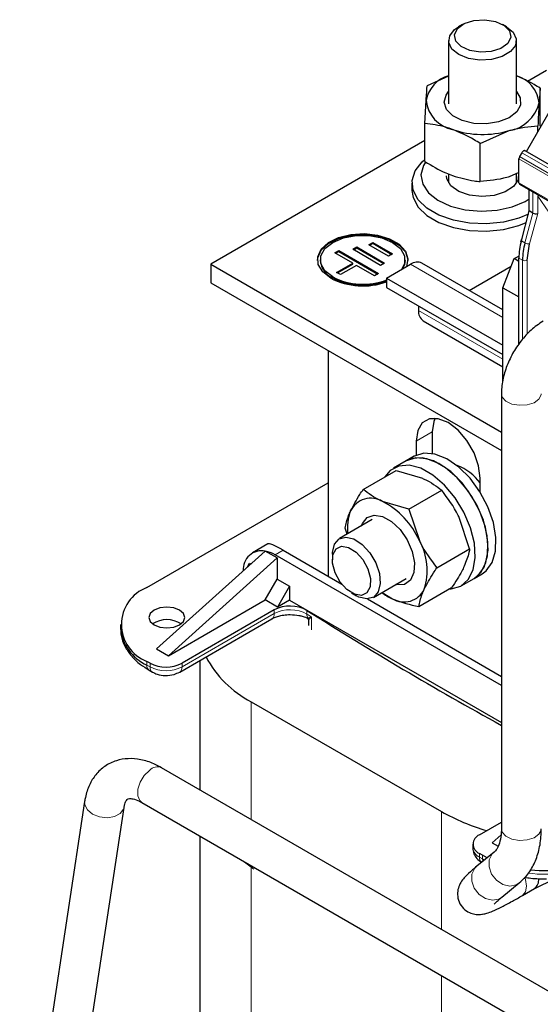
# Model space of a CAD drawing. Header units: millimetres. Extents: x 5 to 418, y 2 to 292.
# Tile 30 of 37: x 321 to 339, y 116 to 151. Entities that reach past the tile are written whole.
import ezdxf

# ---------------------------------------------------------------- set-up
doc = ezdxf.new("R2010")
doc.units = ezdxf.units.MM

msp = doc.modelspace()

# ---------------------------------------------------------------- linework, layer by layer
at = {"color": 7, "linetype": 'Continuous', "lineweight": 25}
for p, q in [((336.4135, 151.123), (336.2721, 151.0413)), ((337.9694, 151.0413), (337.828, 151.123)), ((338.6719, 146.6303), (341.1719, 150.9604)), ((335.9207, 150.5515), (335.9207, 148.3113)), ((338.3207, 148.3113), (338.3207, 150.5515)), ((339.3835, 149.4959), (338.7136, 149.1092)), ((335.9207, 149.2956), (335.1636, 148.9479)), ((339.161, 148.8648), (339.1195, 148.3445)), ((339.161, 147.5235), (339.161, 148.8648)), ((335.0805, 147.6156), (335.122, 148.4276)), ((335.0805, 146.2742), (335.0805, 147.6156)), ((337.0377, 146.9079), (338.0578, 147.366)), ((339.0779, 147.3335), (339.0779, 147.5325)), ((335.0805, 147.0118), (327.5041, 142.638)), ((337.0377, 145.5665), (337.0377, 146.9079)), ((341.9977, 144.7103), (338.6319, 146.6534)), ((334.9858, 146.2627), (335.0805, 146.3459)), ((338.4077, 145.5217), (338.4077, 146.363)), ((338.5119, 146.5841), (338.4325, 146.4467)), ((335.9207, 145.83), (335.9207, 145.516)), ((338.4077, 145.8901), (338.0578, 145.733)), ((338.3207, 145.516), (338.3207, 145.8511)), ((334.6207, 145.5118), (334.6207, 145.2505)), ((338.4325, 145.4668), (341.7984, 143.5238)), ((338.7754, 144.5255), (338.7754, 145.2689)), ((338.493, 143.4665), (338.7754, 144.5255)), ((338.9027, 144.4521), (338.7754, 144.5255)), ((338.4754, 143.443), (338.5116, 143.5362)), ((332.5257, 143.1691), (332.6673, 143.2506)), ((333.5139, 142.5966), (332.5257, 143.1691)), ((332.554, 143.1527), (332.6673, 143.2179)), ((332.6673, 143.2506), (333.6556, 142.6781)), ((332.6673, 143.2179), (332.6673, 143.2506)), ((332.6673, 143.2179), (333.6273, 142.6618)), ((333.0918, 143.3318), (333.2335, 143.4133)), ((333.7977, 142.9229), (333.0918, 143.3318)), ((333.1201, 143.3154), (333.2335, 143.3806)), ((333.2335, 143.4133), (333.9394, 143.0044)), ((333.2335, 143.3806), (333.2335, 143.4133)), ((333.2335, 143.3806), (333.9111, 142.9881)), ((338.4754, 143.443), (338.4853, 143.4372)), ((338.4845, 143.4341), (338.4754, 143.443)), ((338.7047, 142.7852), (338.7848, 143.3566)), ((331.3781, 142.8013), (331.3781, 142.7687)), ((331.8889, 143.0472), (332.0306, 143.1287)), ((332.5242, 142.6792), (331.8889, 143.0472)), ((331.9172, 143.0309), (332.0306, 143.0961)), ((332.0306, 143.1287), (333.4423, 142.3109)), ((332.0306, 143.0961), (332.0306, 143.1287)), ((332.0306, 143.0961), (333.414, 142.2946)), ((333.9394, 143.0044), (333.7977, 142.9229)), ((334.3781, 142.7687), (334.3781, 142.8013)), ((337.842, 141.8105), (338.241, 142.8389)), ((338.241, 142.8389), (338.4088, 142.9249)), ((338.4077, 142.7426), (338.241, 142.8389)), ((338.4077, 139.812), (338.4077, 142.8587)), ((327.5041, 142.638), (327.5041, 141.9848)), ((327.5041, 142.638), (337.7865, 136.7021)), ((331.9575, 142.3532), (332.5242, 142.6792)), ((331.9858, 142.3368), (332.5242, 142.6466)), ((332.6654, 142.5974), (332.0987, 142.2714)), ((332.5242, 142.6466), (332.5242, 142.6792)), ((333.3006, 142.2294), (332.6654, 142.5974)), ((333.6556, 142.6781), (333.5139, 142.5966)), ((333.7266, 142.1486), (334.5752, 142.6384)), ((337.842, 141.023), (334.9751, 142.678)), ((336.6482, 141.7122), (338.1374, 142.5719)), ((332.0987, 142.2714), (331.9575, 142.3532)), ((333.4423, 142.3109), (333.3006, 142.2294)), ((333.7266, 142.1486), (337.842, 139.7728)), ((333.7266, 142.1486), (333.7266, 141.822)), ((327.5041, 141.9848), (337.7865, 136.0489)), ((333.7266, 141.822), (337.842, 139.4462)), ((337.842, 141.8105), (338.4077, 141.4839)), ((337.842, 138.4665), (337.842, 141.8105)), ((334.858, 141.1688), (334.858, 141.0053)), ((335.0237, 140.6391), (337.842, 139.0121)), ((331.6619, 139.5846), (331.6619, 131.5983)), ((337.7865, 138.0565), (337.7865, 122.6661)), ((335.3388, 136.7101), (335.3388, 135.9449)), ((334.7732, 136.3835), (334.7732, 135.8845)), ((334.7046, 135.8492), (334.4218, 135.6859)), ((334.4218, 135.6859), (333.9692, 135.4247)), ((332.8968, 134.6755), (334.0584, 135.3461)), ((334.0584, 135.3461), (334.995, 135.0673)), ((325.2414, 131.2062), (331.6619, 134.9127)), ((337.0359, 134.5782), (337.0359, 135.0773)), ((334.5174, 133.9722), (335.679, 134.6427)), ((334.5174, 133.9722), (333.5808, 134.2509)), ((334.5174, 133.9722), (334.8833, 132.8628)), ((333.2197, 133.6064), (332.0557, 132.9344)), ((336.6634, 132.5699), (336.2975, 133.6792)), ((332.3291, 133.0923), (332.2607, 133.306)), ((329.5187, 132.7472), (328.981, 132.4368)), ((329.4274, 132.4963), (325.5808, 129.0346)), ((329.4274, 132.4962), (329.4277, 132.4962)), ((329.8517, 132.2514), (329.4277, 132.4962)), ((337.7865, 127.736), (329.781, 132.3576)), ((330.0638, 132.5208), (332.1375, 131.3237)), ((331.8071, 132.385), (331.8071, 132.1846)), ((335.5018, 131.8993), (336.6634, 132.5699)), ((329.8517, 132.2514), (326.005, 128.7896)), ((328.7995, 131.9313), (328.8759, 132.0635)), ((328.8759, 132.0635), (328.9189, 132.0387)), ((329.8517, 132.2514), (329.8517, 131.5002)), ((336.8216, 131.5289), (337.1044, 131.6922)), ((329.4274, 130.7653), (329.8517, 131.5002)), ((329.8517, 131.5002), (330.2901, 131.2471)), ((333.2556, 130.8559), (334.4196, 131.5279)), ((336.369, 131.2676), (336.8216, 131.5289)), ((330.2901, 131.2471), (329.8658, 130.5123)), ((330.2901, 131.2471), (330.2901, 130.7572)), ((332.482, 131.0156), (332.6555, 130.9154)), ((333.565, 131.0345), (333.929, 130.8086)), ((334.8656, 130.5298), (336.0272, 131.2004)), ((326.005, 128.7896), (329.4274, 130.7653)), ((329.8658, 130.5123), (329.4274, 130.7653)), ((330.2901, 130.7572), (329.8658, 130.5123)), ((330.2901, 130.7572), (337.7865, 126.4296)), ((333.0451, 130.7998), (337.7865, 128.0626)), ((329.7487, 130.412), (326.4859, 128.5284)), ((326.403, 128.2146), (329.6659, 130.0982)), ((330.9243, 130.1275), (330.9428, 130.1271)), ((330.9579, 130.0575), (330.9579, 129.8651)), ((324.3041, 129.8999), (324.3041, 129.7693)), ((325.5808, 129.0346), (326.005, 128.7896)), ((325.3545, 128.5284), (325.2414, 128.5937)), ((327.1165, 128.6265), (327.1165, 124.0458)), ((325.3242, 128.2799), (325.4374, 128.2146)), ((328.9325, 127.1649), (335.6641, 123.2788)), ((345.4923, 113.4377), (325.7646, 124.8263)), ((323.0382, 123.6404), (320.7406, 108.5154)), ((322.1366, 108.3034), (324.4342, 123.4284)), ((325.0586, 123.6034), (344.7864, 112.2149)), ((337.0076, 122.4543), (337.7865, 122.904)), ((327.1165, 122.4155), (327.1165, 101.6721)), ((337.4602, 122.1767), (337.7759, 122.4609)), ((336.7733, 122.1277), (336.7733, 121.9971)), ((337.4602, 122.1767), (337.6685, 122.0564)), ((337.5262, 121.8467), (336.9132, 121.3446)), ((337.1207, 121.7359), (337.0076, 121.8012)), ((337.2837, 121.6481), (337.1207, 121.7359)), ((338.9474, 120.5509), (339.6958, 120.9142)), ((337.808, 120.2523), (338.421, 120.7545)), ((338.5344, 120.312), (338.9586, 120.557))]:
    msp.add_line(p, q, dxfattribs=at)
at = {"color": 7, "linetype": 'Continuous', "lineweight": 18}
for p, q in [((341.7735, 144.42), (338.4077, 146.363)), ((341.7984, 144.5036), (338.4325, 146.4467)), ((338.5119, 146.5841), (341.8777, 144.6411)), ((338.4077, 145.5217), (341.7735, 143.5787)), ((338.9027, 145.1954), (338.9027, 144.4521)), ((339.0724, 144.4348), (339.0724, 145.0448)), ((339.0724, 145.0448), (339.7302, 144.1088)), ((338.9027, 144.4521), (338.6202, 143.393)), ((338.7848, 143.3566), (339.0724, 144.4348)), ((338.6202, 143.393), (338.493, 143.4665)), ((338.4077, 142.8587), (338.535, 142.7852)), ((334.5752, 142.6384), (337.842, 140.7525)), ((338.535, 139.9743), (338.535, 142.7852)), ((338.7047, 140.1723), (338.7047, 142.7852)), ((334.858, 141.0053), (337.842, 139.2827)), ((334.7732, 136.3835), (335.3388, 136.7101)), ((329.781, 132.3576), (330.0638, 132.5208)), ((326.4859, 128.3977), (329.7487, 130.2814)), ((329.7487, 130.2814), (329.7487, 130.412)), ((330.9058, 130.3965), (330.9058, 130.2658)), ((330.9428, 130.1271), (331.0627, 130.1666)), ((331.0627, 130.1666), (330.9689, 130.079)), ((331.0627, 130.1666), (331.0627, 129.7093)), ((325.2414, 128.4631), (325.2414, 128.5937)), ((325.3545, 128.5284), (325.3545, 128.3977)), ((326.4859, 128.3977), (326.4859, 128.5284)), ((325.3545, 128.3977), (325.2414, 128.4631)), ((328.9325, 127.1649), (328.9325, 122.9975)), ((335.6641, 123.2788), (335.6641, 119.1114)), ((337.0076, 121.6705), (337.0076, 121.8012)), ((337.1207, 121.6052), (337.0076, 121.6705)), ((337.1207, 121.7359), (337.1207, 121.6052)), ((337.1207, 121.6052), (337.1864, 121.5684)), ((329.032, 121.2376), (328.6536, 121.5295)), ((328.9325, 121.3671), (328.9325, 99.1412)), ((335.6641, 117.481), (335.6641, 95.2551))]:
    msp.add_line(p, q, dxfattribs=at)
at = {"color": 7, "linetype": 'Continuous', "lineweight": 25, "flags": 128}
for points in [[(337.043, 150.1393), (336.6674, 150.2003), (336.3608, 150.3396), (336.1699, 150.536), (336.1238, 150.7597), (336.2294, 150.9765), (336.4708, 151.1535), (336.811, 151.2637), (337.1985, 151.2904), (337.5741, 151.2294), (337.8807, 151.0901), (338.0716, 150.8936), (338.1177, 150.67), (338.0121, 150.4531), (337.7707, 150.2761), (337.4305, 150.1659), (337.043, 150.1393)], [(337.0275, 149.8609), (336.6239, 149.921), (336.2803, 150.0571), (336.038, 150.2528), (335.9264, 150.4846), (335.9588, 150.7245), (336.1313, 150.9435), (336.2721, 151.0413)], [(337.9694, 151.0413), (338.2035, 150.8502), (338.3151, 150.6184), (338.2827, 150.3786), (338.1102, 150.1596), (337.8183, 149.9878), (337.4423, 149.8841), (337.0275, 149.8609)], [(336.3996, 147.7214), (336.0648, 147.8926), (335.8445, 148.1173), (335.7624, 148.3711), (335.8276, 148.6265), (335.9207, 148.7538)], [(338.3207, 148.7538), (338.4563, 148.5299), (338.4648, 148.2718), (338.3277, 148.026), (338.0598, 147.8193), (337.6902, 147.674), (337.2588, 147.6058), (336.8125, 147.6222), (336.3996, 147.7214)], [(338.6319, 146.6534), (338.619, 146.6581), (338.6044, 146.6587), (338.5885, 146.6551), (338.5719, 146.6474), (338.5553, 146.636), (338.5394, 146.6212), (338.5248, 146.6037), (338.5119, 146.5841)], [(338.746, 144.4152), (338.4067, 144.2742), (337.8562, 144.1325), (337.2631, 144.071), (336.6616, 144.0932), (336.0868, 144.1978), (335.5722, 144.3788), (335.1475, 144.6257), (334.8375, 144.9241), (334.6602, 145.2566), (334.6258, 145.604), (334.7365, 145.946), (334.9858, 146.2627)], [(335.1027, 146.2492), (335.0289, 146.1274), (334.9414, 145.8028), (335.0023, 145.4762), (335.2076, 145.1698), (335.5433, 144.9045), (335.9865, 144.6984), (336.507, 144.5656), (337.0693, 144.515), (337.6351, 144.5502), (338.1659, 144.6687), (338.6254, 144.8625), (338.7754, 144.9537)], [(338.2139, 145.3887), (337.9202, 145.196), (337.53, 145.073), (337.0905, 145.0344), (336.6547, 145.0849), (336.2751, 145.2184), (335.9974, 145.4189), (335.8553, 145.662), (335.8407, 145.7731)], [(338.3874, 145.8797), (338.3757, 145.6277), (338.2139, 145.3887)], [(334.6207, 145.2505), (334.6602, 144.9953), (334.8375, 144.6628), (335.1475, 144.3644), (335.5722, 144.1176), (336.0868, 143.9365), (336.6616, 143.8319), (337.2631, 143.8097), (337.8562, 143.8712), (338.4067, 144.0129), (338.6662, 144.1161)], [(331.2781, 142.7687), (331.2882, 142.8721), (331.4116, 143.138), (331.6654, 143.3712), (332.0269, 143.5507), (332.464, 143.6608), (332.9379, 143.6917), (333.4066, 143.6405), (333.8282, 143.5118), (334.1655, 143.3171), (334.3883, 143.0737), (334.477, 142.8032), (334.4781, 142.7687)], [(331.7467, 142.1482), (331.4635, 142.3697), (331.306, 142.6296), (331.2882, 142.9047), (331.4116, 143.1707), (331.6654, 143.4038), (332.0269, 143.5834), (332.464, 143.6935), (332.9379, 143.7243), (333.4066, 143.6731), (333.8282, 143.5445), (334.1655, 143.3498), (334.3883, 143.1064), (334.477, 142.8359), (334.4236, 142.5623), (334.4161, 142.5466)], [(331.8174, 142.189), (331.5416, 142.4082), (331.3966, 142.6659), (331.3966, 142.9368), (331.5416, 143.1944), (331.8174, 143.4136), (332.1971, 143.5729), (332.6435, 143.6566), (333.1128, 143.6566), (333.5591, 143.5729), (333.9388, 143.4136), (334.2146, 143.1944), (334.3596, 142.9368), (334.3596, 142.6659), (334.2494, 142.4504)], [(334.3781, 142.7687), (334.3596, 142.6332), (334.2876, 142.4724)], [(337.0359, 135.0773), (336.9805, 135.5129), (336.8198, 135.9699), (336.5695, 136.4034), (336.2541, 136.7711), (335.9045, 137.0368), (335.5549, 137.1747), (335.2395, 137.1712), (334.9892, 137.0267), (334.8285, 136.7553), (334.7732, 136.3835)], [(335.4391, 137.1899), (335.3942, 137.0818), (335.3388, 136.7101)], [(337.1044, 131.6922), (337.2433, 131.7935), (337.4606, 132.0904), (337.5801, 132.4928), (337.5944, 132.9755), (337.5024, 133.5082), (337.3101, 134.0574), (337.0294, 134.5886), (336.6781, 135.0684), (336.2781, 135.4666), (335.8547, 135.7583), (335.4344, 135.9251), (335.0437, 135.9565), (334.707, 135.8506), (334.7046, 135.8492)], [(335.9494, 131.1554), (336.0049, 131.1581), (336.346, 131.2548), (336.6131, 131.4829), (336.7894, 131.8281), (336.864, 132.2687), (336.8321, 132.777), (336.6957, 133.321), (336.4634, 133.8666), (336.1497, 134.3795), (335.7744, 134.8275), (335.3611, 135.1824), (334.9358, 135.4219), (334.5251, 135.531), (334.1548, 135.5028), (333.8483, 135.3391), (333.6622, 135.1174)], [(336.8216, 131.5289), (336.9605, 131.6302), (337.1778, 131.9271), (337.2973, 132.3295), (337.3115, 132.8123), (337.2196, 133.345), (337.0273, 133.8941), (336.7466, 134.4253), (336.3953, 134.9051), (335.9953, 135.3033), (335.5719, 135.595), (335.1516, 135.7618), (334.7608, 135.7932), (334.4242, 135.6873), (334.4218, 135.6859)], [(336.8216, 131.5289), (337.0656, 131.7442), (337.242, 132.0894), (337.3166, 132.5299), (337.2846, 133.0382), (337.1482, 133.5823), (336.9159, 134.1279), (336.6022, 134.6408), (336.227, 135.0888), (335.8137, 135.4437), (335.3883, 135.6832), (334.9776, 135.7923), (334.6074, 135.7641), (334.4218, 135.6859)], [(332.8365, 133.3851), (332.8702, 133.4727), (333.0396, 133.6832), (333.2866, 133.7687), (333.5843, 133.7199), (333.9005, 133.5422), (334.2009, 133.2548), (334.453, 132.8888), (334.6295, 132.4839), (334.7112, 132.0839), (334.6892, 131.7323), (334.566, 131.4671), (334.3549, 131.317), (334.0788, 131.2984), (334.0364, 131.3066)], [(331.8071, 132.385), (331.809, 132.4486), (331.8792, 132.7386), (332.0431, 132.9268), (332.2809, 132.9906), (332.5638, 132.9223), (332.8579, 132.73), (333.1275, 132.4371), (333.3403, 132.0788), (333.4704, 131.6984), (333.5023, 131.3416), (333.4321, 131.0517), (333.2682, 130.8635), (333.0305, 130.7997), (332.7475, 130.868), (332.6555, 130.9154)], [(332.3213, 131.1308), (332.0826, 131.3973), (331.9048, 131.7243), (331.8149, 132.0621), (331.8266, 132.3592), (331.938, 132.5704), (332.1323, 132.6635), (332.3799, 132.6245), (332.643, 132.4591), (332.8816, 132.1927), (333.0594, 131.8656), (333.1493, 131.5279), (333.1377, 131.2308), (333.0262, 131.0196), (332.8319, 130.9264), (332.5844, 130.9655), (332.3213, 131.1308)], [(326.401, 129.8836), (326.5397, 130.0035), (326.5885, 130.1449), (326.5397, 130.2863), (326.401, 130.4061), (326.1934, 130.4862), (325.9485, 130.5143), (325.7035, 130.4862), (325.4959, 130.4061), (325.3572, 130.2863), (325.3085, 130.1449), (325.3572, 130.0035), (325.4959, 129.8836), (325.7035, 129.8035), (325.9485, 129.7754), (326.1934, 129.8035), (326.401, 129.8836)]]:
    msp.add_lwpolyline(points, dxfattribs=at)
at = {"color": 7, "linetype": 'Continuous', "lineweight": 18, "flags": 128}
for points in [[(337.7865, 138.0565), (337.8177, 137.9368), (337.9485, 137.7968), (338.162, 137.6964), (338.4259, 137.6508), (338.7, 137.667), (338.9424, 137.7424), (339.1164, 137.8657), (339.1954, 138.0181), (339.1985, 138.051)], [(325.3321, 124.7381), (325.1496, 124.5543), (325.0069, 124.3188), (324.9259, 124.0674), (324.9188, 123.8386), (324.9867, 123.667), (325.0586, 123.6034)], [(323.0382, 123.6406), (323.0429, 123.5211), (323.1367, 123.3408), (323.3218, 123.19), (323.57, 123.0916), (323.8434, 123.0606), (324.1006, 123.1017), (324.3022, 123.2088), (324.4177, 123.3654), (324.4342, 123.4281)], [(337.7865, 122.6661), (337.8177, 122.5464), (337.9485, 122.4064), (338.162, 122.306), (338.4259, 122.2604), (338.7, 122.2765), (338.9424, 122.352), (339.1164, 122.4753), (339.1954, 122.6277), (339.1985, 122.6661)], [(337.1207, 121.6052), (337.1262, 121.5446), (337.1312, 121.5232)], [(337.359, 121.5712), (337.3523, 121.3219), (337.4403, 121.0693), (337.6094, 120.8519), (337.834, 120.7029), (338.0799, 120.6448), (338.3095, 120.6866), (338.4211, 120.7545)], [(337.5176, 121.8396), (337.4592, 121.7794), (337.359, 121.5712)], [(336.9132, 121.3446), (336.8462, 121.2772), (336.746, 121.0691)], [(336.746, 121.0691), (336.7394, 120.8197), (336.8273, 120.5671), (336.9965, 120.3498), (337.2211, 120.2007), (337.4669, 120.1427), (337.6965, 120.1844), (337.808, 120.2523)], [(338.5345, 120.3121), (338.6426, 120.4366), (338.6806, 120.6353), (338.6426, 120.8778), (338.6158, 120.9568)]]:
    msp.add_lwpolyline(points, dxfattribs=at)
at = {"color": 7, "linetype": 'Continuous', "lineweight": 25}
for centre, radius, start, end in [((336.2333, 148.2241), 1.1297, 106.06097, 169.62139), ((338.0039, 148.2344), 1.121, 5.63535, 73.58042), ((336.2877, 148.558), 1.1729, 186.38416, 258.76033), ((337.8511, 148.6555), 1.3059, 279.10665, 346.22323), ((337.1234, 150.5107), 3.2805, 251.06955, 286.5493), ((338.5807, 146.3571), 0.1731, 148.85627, 178.0435), ((338.4648, 145.5145), 0.0575, 172.74417, 235.94365), ((340.7852, 142.835), 2.3776, 164.5964, 179.42776), ((340.9124, 142.7615), 2.3776, 164.5964, 179.42776), ((332.1043, 142.826), 0.7285, 184.5109, 246.80924), ((334.8095, 142.3113), 0.4024, 65.69288, 125.61758), ((332.8859, 144.3572), 2.4854, 242.71926, 289.77064), ((332.8848, 144.2535), 2.3241, 242.66141, 291.23666), ((332.8848, 144.2209), 2.3241, 242.66141, 291.23666), ((335.2386, 140.9569), 0.3836, 172.74417, 235.94365), ((335.62, 133.8685), 1.753, 36.13095, 70.10929), ((333.1689, 133.5685), 0.7971, 58.8879, 154.00373), ((332.2821, 131.7272), 2.8383, 23.58505, 62.76999), ((333.9341, 133.3284), 1.5946, 158.30562, 187.9752), ((333.0118, 131.8041), 2.1502, 342.05651, 29.49716), ((329.3054, 131.8528), 0.6549, 79.26017, 184.7018), ((329.1835, 131.3542), 1.1678, 59.22499, 77.92714), ((325.7371, 129.8999), 1.3972, 110.78342, 249.21658), ((334.7328, 132.6038), 1.967, 233.20901, 245.88065), ((334.3409, 131.491), 0.7971, 238.8879, 334.00373), ((330.3129, 129.33), 1.2202, 60.92664, 117.53507), ((401.2537, 241.5526), 131.5466, 237.67132, 241.153223), ((325.9485, 129.1615), 0.9069, 56.33248, 123.66752), ((325.9056, 129.929), 1.6094, 185.6948, 245.62534), ((325.9202, 129.6202), 1.2296, 242.60967, 297.39033), ((330.6268, 130.4657), 3.7103, 207.49297, 242.8283), ((339.3204, 129.7946), 7.4716, 240.70153, 254.11019), ((337.1316, 122.1277), 0.3493, 110.78342, 249.21658), ((339.3973, 126.2786), 5.0878, 263.53915, 290.51893), ((338.7372, 120.8547), 0.3711, 306.64041, 8.42045)]:
    msp.add_arc(centre, radius, start, end, dxfattribs=at)
at = {"color": 7, "linetype": 'Continuous', "lineweight": 18}
for centre, radius, start, end in [((339.1892, 144.9503), 0.1502, 122.65434, 141.03376), ((338.7624, 143.6451), 0.2894, 240.57299, 274.44123), ((338.6198, 142.949), 0.1844, 242.60967, 297.39033), ((329.5585, 130.2571), 0.1918, 304.05635, 7.25583), ((330.3129, 129.1993), 1.2202, 60.92664, 117.53507), ((331.1513, 130.257), 0.2457, 177.94206, 211.91664), ((397.736, 235.7364), 124.8612, 237.640087, 237.725283), ((330.8882, 130.0664), 0.0816, 8.86043, 48.03629), ((325.4374, 128.4414), 0.1972, 173.70115, 234.98667), ((325.5447, 128.3735), 0.1918, 172.74121, 235.97315), ((325.9202, 129.4895), 1.2296, 242.60967, 297.39033), ((326.2856, 128.378), 0.2012, 305.70095, 5.62013), ((325.6109, 124.4756), 0.3829, 66.33371, 136.719), ((337.1737, 122.037), 0.4024, 185.6948, 245.62534), ((337.2036, 121.6489), 0.1972, 173.70115, 234.98667), ((339.3929, 126.1695), 5.1095, 262.70748, 290.48018)]:
    msp.add_arc(centre, radius, start, end, dxfattribs=at)
at = {"color": 7, "linetype": 'Continuous', "lineweight": 25}
for centre, major_axis, ratio, start_param, end_param in [((338.9875, 144.4838), (0.1198, -0.0157), 0.4692197, 3.9884022, 5.5591986), ((330.9341, 131.7168), (1.4228, -1.0238), 0.1110742, 2.3062436, 3.0915605)]:
    msp.add_ellipse(centre, major_axis=major_axis, ratio=ratio, start_param=start_param, end_param=end_param, dxfattribs=at)
for points, knots in [([(339.161, 148.8648), (339.0887, 148.9106), (338.8149, 149.0841), (338.5302, 149.2073), (338.3207, 149.298)], [0, 0, 0, 0, 0.2640063, 1, 1, 1, 1]), ([(335.122, 148.4276), (335.123, 148.4432), (335.1371, 148.6661), (335.1508, 148.8121), (335.1636, 148.9479)], [0, 0, 0, 0, 0.07020058, 1, 1, 1, 1]), ([(339.1195, 148.3445), (339.1185, 148.3286), (339.1044, 148.1016), (339.0907, 147.8067), (339.0779, 147.5325)], [0, 0, 0, 0, 0.0702006, 1, 1, 1, 1]), ([(336.0591, 147.4076), (335.9782, 147.4351), (335.647, 147.5475), (335.3243, 147.5863), (335.0805, 147.6156)], [0, 0, 0, 0, 0.2443658, 1, 1, 1, 1]), ([(337.0377, 146.9079), (336.9653, 146.9535), (336.6466, 147.1546), (336.3152, 147.2973), (336.0591, 147.4076)], [0, 0, 0, 0, 0.2269026, 1, 1, 1, 1]), ([(338.0578, 147.366), (338.082, 147.3733), (338.4265, 147.4767), (338.764, 147.5056), (339.0779, 147.5325)], [0, 0, 0, 0, 0.07020058, 1, 1, 1, 1]), ([(335.0805, 146.2742), (335.3243, 146.1272), (335.647, 145.9326), (335.9782, 145.8056), (336.0591, 145.7745)], [0, 0, 0, 0, 0.7556342, 1, 1, 1, 1]), ([(336.0591, 145.7745), (336.3152, 145.6995), (336.6466, 145.6026), (336.9653, 145.5732), (337.0377, 145.5665)], [0, 0, 0, 0, 0.7730974, 1, 1, 1, 1]), ([(338.0578, 145.733), (338.0336, 145.7257), (337.6891, 145.6223), (337.3515, 145.5934), (337.0377, 145.5665)], [0, 0, 0, 0, 0.0702006, 1, 1, 1, 1]), ([(339.2709, 140.6276), (339.192, 140.578), (338.9742, 140.4412), (338.6471, 140.1393), (338.315, 139.717), (338.0492, 139.2396), (337.8649, 138.7317), (337.7928, 138.3327), (337.7878, 138.1109), (337.7865, 138.0565)], [0, 0, 0, 0, 0.0959555, 0.2645706, 0.432855, 0.6010867, 0.7708124, 0.9438427, 1, 1, 1, 1]), ([(334.995, 135.0673), (335.0141, 135.0589), (335.2859, 134.9391), (335.4896, 134.7855), (335.679, 134.6427)], [0, 0, 0, 0, 0.0702006, 1, 1, 1, 1]), ([(332.4524, 133.9178), (332.551, 134.1059), (332.6785, 134.3492), (332.8564, 134.6152), (332.8968, 134.6755)], [0, 0, 0, 0, 0.7730974, 1, 1, 1, 1]), ([(333.5808, 134.2509), (333.5617, 134.2593), (333.2899, 134.3791), (333.0862, 134.5327), (332.8968, 134.6755)], [0, 0, 0, 0, 0.0702006, 1, 1, 1, 1]), ([(336.2975, 133.6792), (336.2857, 133.7037), (336.1177, 134.0527), (335.8904, 134.3584), (335.679, 134.6427)], [0, 0, 0, 0, 0.07020058, 1, 1, 1, 1]), ([(332.2607, 133.306), (332.2889, 133.4472), (332.3264, 133.634), (332.4277, 133.8621), (332.4524, 133.9178)], [0, 0, 0, 0, 0.75563417, 1, 1, 1, 1]), ([(334.8833, 132.8628), (334.8951, 132.8383), (335.0631, 132.4894), (335.2904, 132.1836), (335.5018, 131.8993)], [0, 0, 0, 0, 0.07020058, 1, 1, 1, 1]), ([(336.6634, 132.5699), (336.6567, 132.529), (336.6275, 132.3489), (336.5396, 132.1285), (336.4716, 131.958)], [0, 0, 0, 0, 0.2269026, 1, 1, 1, 1]), ([(335.0574, 131.1416), (335.156, 131.3297), (335.2835, 131.573), (335.4614, 131.839), (335.5018, 131.8993)], [0, 0, 0, 0, 0.7730974, 1, 1, 1, 1]), ([(336.4716, 131.958), (336.4438, 131.9005), (336.3298, 131.6651), (336.1575, 131.4004), (336.0272, 131.2004)], [0, 0, 0, 0, 0.2443658, 1, 1, 1, 1]), ([(334.8656, 130.5298), (334.8939, 130.671), (334.9314, 130.8578), (335.0327, 131.0859), (335.0574, 131.1416)], [0, 0, 0, 0, 0.7556342, 1, 1, 1, 1]), ([(333.929, 130.8086), (333.9484, 130.8003), (334.2238, 130.6826), (334.5564, 130.6034), (334.8656, 130.5298)], [0, 0, 0, 0, 0.07020058, 1, 1, 1, 1]), ([(329.6703, 130.0979), (329.6781, 130.1033), (329.7161, 130.1297), (329.8263, 130.1733), (329.9927, 130.2197), (330.1613, 130.2442), (330.274, 130.2467), (330.3144, 130.2475)], [0, 0, 0, 0, 0.0642085, 0.3135773, 0.549839, 0.8388017, 1, 1, 1, 1]), ([(330.3144, 130.2475), (330.4195, 130.2421), (330.566, 130.2345), (330.7522, 130.1886), (330.8574, 130.1539), (330.9073, 130.1258), (330.9191, 130.1192)], [0, 0, 0, 0, 0.4553155, 0.634975, 0.9136862, 1, 1, 1, 1]), ([(330.9141, 130.1264), (330.9205, 130.1225), (330.9331, 130.1147), (330.9474, 130.0962), (330.9562, 130.0751), (330.957, 130.0603), (330.9574, 130.0532)], [0, 0, 0, 0, 0.2649896, 0.5246514, 0.7715361, 1, 1, 1, 1]), ([(330.9689, 130.079), (330.9648, 130.0735), (330.9578, 130.064), (330.9608, 130.0594), (330.962, 130.0574)], [0, 0, 0, 0, 0.5785933, 1, 1, 1, 1]), ([(324.317, 129.7756), (324.3169, 129.6847), (324.3166, 129.4625), (324.4492, 129.1215), (324.6823, 128.7794), (324.9784, 128.4954), (325.2204, 128.3485), (325.3284, 128.2829)], [0, 0, 0, 0, 0.1530094, 0.3739744, 0.5982699, 0.820568, 1, 1, 1, 1]), ([(325.4374, 128.2146), (325.4925, 128.1876), (325.6327, 128.119), (325.901, 128.081), (326.1838, 128.1103), (326.3382, 128.1837), (326.403, 128.2146)], [0, 0, 0, 0, 0.1878046, 0.477884, 0.7807662, 1, 1, 1, 1]), ([(325.7646, 124.8263), (325.6742, 124.8748), (325.4336, 125.0037), (325.0357, 125.1293), (324.5842, 125.1695), (324.1457, 125.0952), (323.7475, 124.9012), (323.4219, 124.5979), (323.1906, 124.2207), (323.0808, 123.8898), (323.0464, 123.6882), (323.0382, 123.6404)], [0, 0, 0, 0, 0.0802041, 0.2134313, 0.3392388, 0.4592392, 0.5885021, 0.7121057, 0.8343528, 0.9607755, 1, 1, 1, 1]), ([(324.4342, 123.4284), (324.4418, 123.4679), (324.464, 123.5832), (324.5224, 123.6902), (324.5641, 123.7237), (324.5941, 123.7414), (324.7436, 123.7398), (324.9184, 123.6812), (325.0339, 123.6171), (325.0586, 123.6034)], [0, 0, 0, 0, 0.084261, 0.2454355, 0.4154719, 0.629001, 0.7862945, 0.9543496, 1, 1, 1, 1]), ([(337.7865, 122.6661), (337.7847, 122.5989), (337.7792, 122.404), (337.7225, 122.1441), (337.6243, 121.9409), (337.5581, 121.8773), (337.5262, 121.8467)], [0, 0, 0, 0, 0.152206, 0.4412232, 0.7310606, 1, 1, 1, 1]), ([(338.421, 120.7545), (338.4994, 120.8259), (338.6946, 121.0037), (338.9313, 121.3677), (339.1121, 121.8416), (339.1895, 122.2847), (339.1963, 122.5709), (339.1985, 122.6661)], [0, 0, 0, 0, 0.1559692, 0.3883176, 0.6261719, 0.8755776, 1, 1, 1, 1]), ([(336.7743, 121.9959), (336.7825, 121.9253), (336.7983, 121.7889), (336.9162, 121.6088), (337.0302, 121.5294), (337.0905, 121.4874)], [0, 0, 0, 0, 0.3361576, 0.6493205, 1, 1, 1, 1]), ([(336.9132, 121.3446), (336.861, 121.3011), (336.7, 121.1672), (336.5321, 121.0092), (336.3893, 120.844), (336.2785, 120.6538), (336.221, 120.4067), (336.2516, 120.1421), (336.3846, 119.8958), (336.5865, 119.7285), (336.7988, 119.6492), (336.9844, 119.6321), (337.1429, 119.6497), (337.2989, 119.6905), (337.4984, 119.7659), (337.7835, 119.8998), (338.1425, 120.0887), (338.4122, 120.2424), (338.5344, 120.312)], [0, 0, 0, 0, 0.0550922, 0.169663, 0.238133, 0.2906039, 0.3326471, 0.3782274, 0.4253192, 0.4710022, 0.5089913, 0.544467, 0.5819413, 0.630722, 0.7057315, 0.8133183, 0.9154338, 1, 1, 1, 1]), ([(338.6122, 120.956), (338.6845, 120.9445), (338.9364, 120.9047), (339.1974, 120.8991), (339.3835, 120.8951)], [0, 0, 0, 0, 0.2869896, 1, 1, 1, 1]), ([(337.5378, 120.0116), (337.5369, 120.0105), (337.5325, 120.005), (337.5826, 120.0589), (337.678, 120.1443), (337.7727, 120.223), (337.808, 120.2523)], [0, 0, 0, 0, 0.083064, 0.3827793, 0.7702214, 1, 1, 1, 1])]:
    msp.add_open_spline(points, degree=3, knots=knots, dxfattribs=at)

doc.saveas('drawing.dxf')
